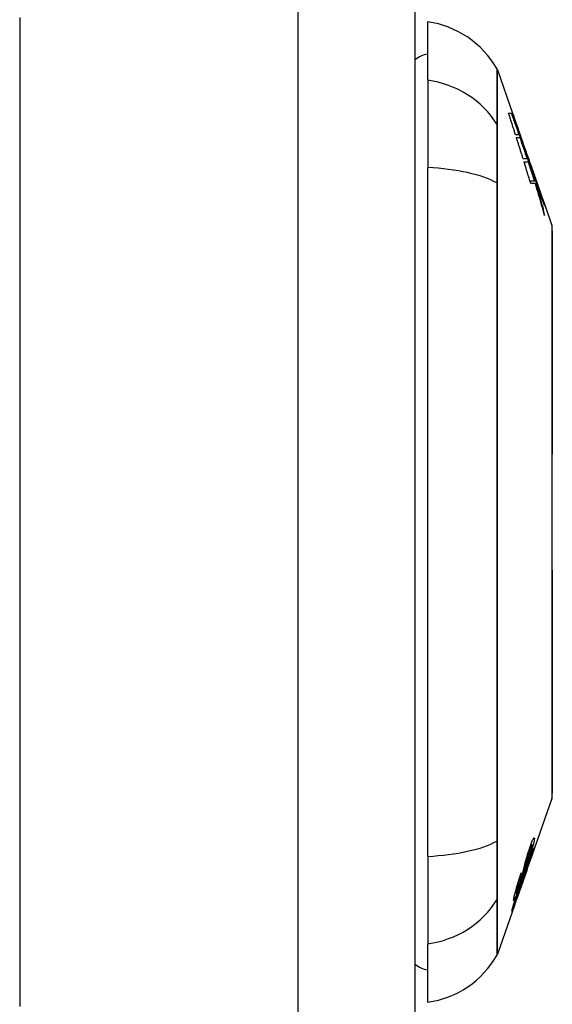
# Model space of a CAD drawing. Header units: inches. Extents: x 2.8 to 89.6, y 4.6 to 48.7.
# Tile 67 of 107: x 22.59 to 23.252, y 29.907 to 31.133. Entities that reach past the tile are written whole.
import ezdxf

# ---------------------------------------------------------------- set-up
doc = ezdxf.new("R2010")
doc.units = ezdxf.units.IN
doc.header["$MEASUREMENT"] = 0
doc.layers.add('Visible Edges(ANSI)', color=7, linetype='Continuous', lineweight=25)
doc.layers.add('Visible Tangent Edges(ANSI)', color=7, linetype='Continuous', lineweight=25)

msp = doc.modelspace()

# ---------------------------------------------------------------- linework, layer by layer
at = {"layer": 'Visible Edges(ANSI)'}
for p, q in [((23.0815, 11.1129), (23.0815, 34.6239)), ((23.0973, 31.0574), (23.0973, 31.1301)), ((23.1842, 31.0702), (23.203, 31.0164)), ((23.0973, 31.0574), (23.0973, 30.9486)), ((23.198, 31.0164), (23.2024, 31.0164)), ((23.2018, 31.0159), (23.1982, 31.0159)), ((23.2028, 31.0164), (23.203, 31.0164)), ((23.2029, 31.0164), (23.2033, 31.0153)), ((23.2034, 31.0153), (23.2032, 31.0153)), ((23.2266, 30.949), (23.2034, 31.0153)), ((23.2108, 30.9896), (23.2066, 30.9896)), ((23.2102, 30.9946), (23.2095, 30.9946)), ((23.2077, 30.9861), (23.212, 30.9861)), ((23.2174, 30.9745), (23.2169, 30.9745)), ((23.221, 30.9594), (23.2161, 30.9594)), ((23.2173, 30.9556), (23.2223, 30.9556)), ((23.2227, 30.9561), (23.2256, 30.9478)), ((23.2248, 30.9525), (23.2241, 30.9525)), ((23.226, 30.9503), (23.2256, 30.9503)), ((23.0973, 30.0912), (23.0973, 30.9486)), ((23.2256, 30.9478), (23.2253, 30.9478)), ((23.2266, 30.949), (23.2411, 30.9077)), ((23.2271, 30.9474), (23.227, 30.9474)), ((23.2295, 30.9404), (23.2292, 30.9404)), ((23.2304, 30.9317), (23.2246, 30.9317)), ((23.2312, 30.9289), (23.2255, 30.9289)), ((23.2324, 30.9276), (23.2316, 30.9276)), ((23.2334, 30.9284), (23.2332, 30.9284)), ((23.2334, 30.9284), (23.2338, 30.9284)), ((23.236, 30.9209), (23.2357, 30.9209)), ((23.2364, 30.9209), (23.236, 30.9209)), ((23.2399, 30.9109), (23.2425, 30.9034)), ((23.2405, 30.9089), (23.2399, 30.9089)), ((23.2425, 30.9034), (23.242, 30.9034)), ((23.2434, 30.9011), (23.2433, 30.9011)), ((23.2434, 30.9011), (23.2519, 30.8767)), ((23.2519, 30.1631), (23.2245, 30.0849)), ((23.227, 30.1057), (23.2257, 30.1057)), ((23.2258, 30.0921), (23.225, 30.0921)), ((23.0973, 30.0912), (23.0973, 29.9824)), ((23.2211, 30.0751), (23.2245, 30.0849)), ((23.221, 30.0747), (23.2087, 30.0396)), ((23.2137, 30.069), (23.2131, 30.069)), ((23.2073, 30.045), (23.2059, 30.045)), ((23.2115, 30.0523), (23.2111, 30.0523)), ((23.2058, 30.0314), (23.1842, 29.9695)), ((23.2052, 30.0318), (23.2044, 30.0318)), ((23.2058, 30.0314), (23.2085, 30.0392)), ((23.2085, 30.0392), (23.2087, 30.0396)), ((23.0973, 29.9097), (23.0973, 29.9824))]:
    msp.add_line(p, q, dxfattribs=at)
at = {"layer": 'Visible Edges(ANSI)', "flags": 128}
for points in [[(23.2066, 30.9896), (23.2062, 30.9908), (23.2059, 30.9919), (23.2055, 30.993), (23.2052, 30.9941), (23.2048, 30.9952), (23.2044, 30.9963), (23.2041, 30.9974), (23.2037, 30.9986), (23.2034, 30.9997), (23.203, 31.0008), (23.2027, 31.0019), (23.2023, 31.003), (23.2019, 31.0041), (23.2016, 31.0053), (23.2012, 31.0064), (23.2009, 31.0075), (23.2005, 31.0086), (23.2001, 31.0097), (23.1998, 31.0108), (23.1994, 31.0119), (23.1991, 31.0131), (23.1987, 31.0142), (23.1983, 31.0153), (23.198, 31.0164)], [(23.2181, 30.9711), (23.2175, 30.9729), (23.2168, 30.9746), (23.2162, 30.9764), (23.2155, 30.9781), (23.2149, 30.9799), (23.2142, 30.9817), (23.2136, 30.9835), (23.2129, 30.9853), (23.2123, 30.9871), (23.2116, 30.989), (23.2109, 30.9908), (23.2103, 30.9927), (23.2096, 30.9945), (23.2089, 30.9964), (23.2082, 30.9983), (23.2075, 31.0002), (23.2068, 31.0021), (23.2061, 31.004), (23.2054, 31.006), (23.2047, 31.0079), (23.204, 31.0099), (23.2033, 31.0119), (23.2025, 31.0139), (23.2018, 31.0159)], [(23.2018, 31.0159), (23.2022, 31.0148), (23.2025, 31.0137), (23.2029, 31.0126), (23.2033, 31.0115), (23.2037, 31.0104), (23.204, 31.0093), (23.2044, 31.0082), (23.2048, 31.0071), (23.2052, 31.0061), (23.2055, 31.005), (23.2059, 31.0039), (23.2063, 31.0028), (23.2067, 31.0017), (23.207, 31.0006), (23.2074, 30.9995), (23.2078, 30.9984), (23.2082, 30.9973), (23.2085, 30.9962), (23.2089, 30.9951), (23.2093, 30.994), (23.2096, 30.9929), (23.21, 30.9918), (23.2104, 30.9907), (23.2108, 30.9896)], [(23.2024, 31.0164), (23.2027, 31.0155), (23.203, 31.0147), (23.2033, 31.0138), (23.2037, 31.0129), (23.204, 31.012), (23.2043, 31.0111), (23.2046, 31.0103), (23.2049, 31.0094), (23.2053, 31.0084), (23.2056, 31.0075), (23.2059, 31.0066), (23.2063, 31.0057), (23.2066, 31.0048), (23.2069, 31.0039), (23.2073, 31.003), (23.2076, 31.002), (23.2079, 31.0011), (23.2082, 31.0002), (23.2086, 30.9993), (23.2089, 30.9983), (23.2093, 30.9974), (23.2096, 30.9965), (23.2099, 30.9956), (23.2102, 30.9946)], [(23.2102, 30.9946), (23.2099, 30.9955), (23.2096, 30.9964), (23.2093, 30.9974), (23.209, 30.9983), (23.2087, 30.9992), (23.2084, 31.0001), (23.2081, 31.001), (23.2078, 31.0019), (23.2075, 31.0028), (23.2072, 31.0037), (23.2069, 31.0046), (23.2066, 31.0055), (23.2062, 31.0064), (23.2059, 31.0073), (23.2056, 31.0082), (23.2053, 31.0092), (23.205, 31.0101), (23.2047, 31.011), (23.2044, 31.0119), (23.2041, 31.0128), (23.2038, 31.0137), (23.2035, 31.0146), (23.2031, 31.0155), (23.2028, 31.0164)], [(23.2034, 31.0153), (23.204, 31.0137), (23.2046, 31.012), (23.2051, 31.0103), (23.2057, 31.0086), (23.2063, 31.0069), (23.2069, 31.0053), (23.2075, 31.0036), (23.2081, 31.0019), (23.2087, 31.0002), (23.2093, 30.9984), (23.2099, 30.9967), (23.2104, 30.995), (23.211, 30.9933), (23.2116, 30.9916), (23.2122, 30.9899), (23.2128, 30.9882), (23.2134, 30.9865), (23.214, 30.9848), (23.2146, 30.983), (23.2151, 30.9813), (23.2157, 30.9796), (23.2163, 30.9779), (23.2169, 30.9762), (23.2174, 30.9745)], [(23.2161, 30.9594), (23.2158, 30.9605), (23.2154, 30.9616), (23.2151, 30.9627), (23.2147, 30.9639), (23.2144, 30.965), (23.214, 30.9661), (23.2137, 30.9672), (23.2133, 30.9683), (23.213, 30.9694), (23.2126, 30.9705), (23.2123, 30.9717), (23.2119, 30.9728), (23.2116, 30.9739), (23.2112, 30.975), (23.2109, 30.9761), (23.2105, 30.9772), (23.2102, 30.9784), (23.2098, 30.9795), (23.2095, 30.9806), (23.2091, 30.9817), (23.2087, 30.9828), (23.2084, 30.9839), (23.208, 30.985), (23.2077, 30.9861)], [(23.212, 30.9861), (23.2123, 30.985), (23.2127, 30.9839), (23.2131, 30.9828), (23.2135, 30.9817), (23.2138, 30.9806), (23.2142, 30.9795), (23.2146, 30.9784), (23.215, 30.9772), (23.2154, 30.9761), (23.2157, 30.975), (23.2161, 30.9739), (23.2165, 30.9728), (23.2169, 30.9717), (23.2172, 30.9705), (23.2176, 30.9694), (23.218, 30.9683), (23.2184, 30.9672), (23.2188, 30.9661), (23.2191, 30.965), (23.2195, 30.9639), (23.2199, 30.9627), (23.2203, 30.9616), (23.2206, 30.9605), (23.221, 30.9594)], [(23.2174, 30.9745), (23.2178, 30.9735), (23.2182, 30.9725), (23.2185, 30.9715), (23.2189, 30.9704), (23.2193, 30.9694), (23.2197, 30.9684), (23.22, 30.9673), (23.2204, 30.9663), (23.2208, 30.9653), (23.2211, 30.9642), (23.2215, 30.9632), (23.2219, 30.9621), (23.2222, 30.9611), (23.2226, 30.9601), (23.223, 30.959), (23.2234, 30.958), (23.2237, 30.9569), (23.2241, 30.9559), (23.2245, 30.9548), (23.2249, 30.9538), (23.2252, 30.9528), (23.2256, 30.9517), (23.226, 30.9507), (23.2263, 30.9496)], [(23.2256, 30.9478), (23.2253, 30.9487), (23.225, 30.9497), (23.2247, 30.9507), (23.2243, 30.9517), (23.224, 30.9526), (23.2237, 30.9536), (23.2234, 30.9546), (23.2231, 30.9556), (23.2228, 30.9565), (23.2225, 30.9575), (23.2222, 30.9585), (23.2219, 30.9595), (23.2216, 30.9604), (23.2212, 30.9614), (23.2209, 30.9624), (23.2206, 30.9634), (23.2203, 30.9643), (23.22, 30.9653), (23.2197, 30.9663), (23.2194, 30.9673), (23.219, 30.9682), (23.2187, 30.9692), (23.2184, 30.9702), (23.2181, 30.9711)], [(23.2255, 30.9289), (23.2251, 30.93), (23.2248, 30.9311), (23.2245, 30.9322), (23.2241, 30.9334), (23.2238, 30.9345), (23.2234, 30.9356), (23.2231, 30.9367), (23.2228, 30.9378), (23.2224, 30.9389), (23.2221, 30.94), (23.2217, 30.9412), (23.2214, 30.9423), (23.221, 30.9434), (23.2207, 30.9445), (23.2204, 30.9456), (23.22, 30.9467), (23.2197, 30.9479), (23.2193, 30.949), (23.219, 30.9501), (23.2186, 30.9512), (23.2183, 30.9523), (23.218, 30.9534), (23.2176, 30.9545), (23.2173, 30.9556)], [(23.2223, 30.9556), (23.2226, 30.9546), (23.223, 30.9536), (23.2233, 30.9527), (23.2236, 30.9517), (23.224, 30.9507), (23.2243, 30.9497), (23.2246, 30.9487), (23.225, 30.9477), (23.2253, 30.9467), (23.2257, 30.9457), (23.226, 30.9447), (23.2263, 30.9437), (23.2267, 30.9427), (23.227, 30.9417), (23.2273, 30.9407), (23.2277, 30.9397), (23.228, 30.9387), (23.2283, 30.9377), (23.2287, 30.9367), (23.229, 30.9356), (23.2294, 30.9346), (23.2297, 30.9336), (23.23, 30.9327), (23.2304, 30.9317)], [(23.2304, 30.9317), (23.23, 30.9327), (23.2297, 30.9337), (23.2294, 30.9347), (23.2291, 30.9357), (23.2288, 30.9368), (23.2285, 30.9378), (23.2281, 30.9388), (23.2278, 30.9398), (23.2275, 30.9409), (23.2272, 30.9419), (23.2269, 30.9429), (23.2265, 30.9439), (23.2262, 30.9449), (23.2259, 30.946), (23.2256, 30.947), (23.2252, 30.948), (23.2249, 30.949), (23.2246, 30.95), (23.2243, 30.9511), (23.224, 30.9521), (23.2236, 30.9531), (23.2233, 30.9541), (23.223, 30.9551), (23.2227, 30.9561)], [(23.2283, 30.9429), (23.2282, 30.9433), (23.228, 30.9437), (23.2279, 30.9441), (23.2277, 30.9445), (23.2276, 30.9449), (23.2274, 30.9453), (23.2273, 30.9457), (23.2271, 30.9461), (23.227, 30.9465), (23.2268, 30.9469), (23.2267, 30.9473), (23.2266, 30.9477), (23.2264, 30.9481), (23.2263, 30.9485), (23.2261, 30.9489), (23.226, 30.9493), (23.2258, 30.9497), (23.2257, 30.9501), (23.2255, 30.9505), (23.2254, 30.9509), (23.2253, 30.9513), (23.2251, 30.9517), (23.225, 30.9521), (23.2248, 30.9525)], [(23.2248, 30.9525), (23.2253, 30.951), (23.2258, 30.9495), (23.2263, 30.948), (23.2268, 30.9465), (23.2273, 30.9449), (23.2278, 30.9434), (23.2283, 30.9419), (23.2288, 30.9404), (23.2293, 30.9388), (23.2298, 30.9373), (23.2303, 30.9358), (23.2308, 30.9342), (23.2312, 30.9327), (23.2317, 30.9312), (23.2322, 30.9296), (23.2327, 30.9281), (23.2332, 30.9266), (23.2337, 30.925), (23.2341, 30.9235), (23.2346, 30.922), (23.2351, 30.9204), (23.2356, 30.9189), (23.236, 30.9173), (23.2365, 30.9158)], [(23.2263, 30.9496), (23.2262, 30.9499), (23.2262, 30.9501), (23.2261, 30.9502), (23.2261, 30.9503), (23.226, 30.9503), (23.226, 30.9503), (23.226, 30.9503), (23.226, 30.9502), (23.2261, 30.9501), (23.2261, 30.9499), (23.2262, 30.9496), (23.2263, 30.9494), (23.2264, 30.949), (23.2265, 30.9487), (23.2266, 30.9483), (23.2267, 30.9478), (23.2269, 30.9473), (23.2271, 30.9468), (23.2272, 30.9463), (23.2274, 30.9456), (23.2276, 30.945), (23.2278, 30.9443), (23.2281, 30.9436), (23.2283, 30.9429)], [(23.2291, 30.9407), (23.2289, 30.9414), (23.2287, 30.942), (23.2285, 30.9426), (23.2283, 30.9432), (23.2281, 30.9437), (23.228, 30.9442), (23.2278, 30.9447), (23.2277, 30.9451), (23.2276, 30.9456), (23.2274, 30.9459), (23.2273, 30.9463), (23.2272, 30.9466), (23.2272, 30.9469), (23.2271, 30.9471), (23.227, 30.9473), (23.227, 30.9475), (23.227, 30.9476), (23.2269, 30.9477), (23.2269, 30.9477), (23.2269, 30.9477), (23.227, 30.9477), (23.227, 30.9476), (23.227, 30.9475), (23.2271, 30.9474)], [(23.2271, 30.9474), (23.2271, 30.9473), (23.2272, 30.9472), (23.2272, 30.9471), (23.2273, 30.947), (23.2273, 30.9468), (23.2274, 30.9466), (23.2275, 30.9464), (23.2276, 30.9462), (23.2276, 30.9459), (23.2277, 30.9456), (23.2279, 30.9453), (23.228, 30.945), (23.2281, 30.9447), (23.2282, 30.9443), (23.2284, 30.944), (23.2285, 30.9436), (23.2286, 30.9431), (23.2288, 30.9427), (23.2289, 30.9423), (23.2291, 30.9418), (23.2293, 30.9414), (23.2294, 30.9409), (23.2296, 30.9404), (23.2298, 30.9399)], [(23.2364, 30.9189), (23.236, 30.9199), (23.2357, 30.9209), (23.2353, 30.9219), (23.235, 30.9229), (23.2347, 30.9239), (23.2343, 30.9249), (23.234, 30.9259), (23.2337, 30.9268), (23.2334, 30.9278), (23.233, 30.9288), (23.2327, 30.9297), (23.2324, 30.9306), (23.2321, 30.9316), (23.2318, 30.9325), (23.2315, 30.9334), (23.2312, 30.9343), (23.2309, 30.9351), (23.2306, 30.936), (23.2304, 30.9368), (23.2301, 30.9376), (23.2298, 30.9384), (23.2296, 30.9392), (23.2293, 30.94), (23.2291, 30.9407)], [(23.2302, 30.9384), (23.2302, 30.9386), (23.2301, 30.9388), (23.23, 30.9391), (23.2299, 30.9392), (23.2299, 30.9394), (23.2298, 30.9396), (23.2297, 30.9397), (23.2297, 30.9399), (23.2296, 30.94), (23.2296, 30.9401), (23.2296, 30.9402), (23.2295, 30.9403), (23.2295, 30.9403), (23.2295, 30.9404), (23.2295, 30.9404), (23.2295, 30.9404), (23.2295, 30.9404), (23.2295, 30.9404), (23.2295, 30.9403), (23.2295, 30.9403), (23.2295, 30.9402), (23.2295, 30.9401), (23.2296, 30.94), (23.2296, 30.9399)], [(23.2296, 30.9399), (23.2297, 30.9397), (23.2298, 30.9394), (23.2299, 30.9391), (23.23, 30.9388), (23.2301, 30.9384), (23.2302, 30.9381), (23.2303, 30.9377), (23.2304, 30.9373), (23.2306, 30.9368), (23.2307, 30.9364), (23.2309, 30.9359), (23.2311, 30.9354), (23.2312, 30.9349), (23.2314, 30.9343), (23.2316, 30.9338), (23.2318, 30.9332), (23.232, 30.9326), (23.2322, 30.9321), (23.2324, 30.9315), (23.2326, 30.9309), (23.2328, 30.9303), (23.233, 30.9296), (23.2332, 30.929), (23.2334, 30.9284)], [(23.2298, 30.9399), (23.2301, 30.9391), (23.2303, 30.9384), (23.2306, 30.9376), (23.2309, 30.9368), (23.2311, 30.936), (23.2314, 30.9352), (23.2317, 30.9344), (23.232, 30.9336), (23.2323, 30.9328), (23.2325, 30.932), (23.2328, 30.9312), (23.2331, 30.9304), (23.2334, 30.9296), (23.2337, 30.9288), (23.234, 30.928), (23.2343, 30.9271), (23.2345, 30.9263), (23.2348, 30.9255), (23.2351, 30.9248), (23.2354, 30.924), (23.2356, 30.9232), (23.2359, 30.9224), (23.2362, 30.9216), (23.2364, 30.9209)], [(23.2338, 30.9284), (23.2336, 30.9288), (23.2335, 30.9292), (23.2333, 30.9297), (23.2332, 30.9301), (23.233, 30.9305), (23.2328, 30.931), (23.2327, 30.9315), (23.2325, 30.9319), (23.2324, 30.9324), (23.2322, 30.9328), (23.2321, 30.9333), (23.2319, 30.9337), (23.2317, 30.9342), (23.2316, 30.9346), (23.2314, 30.935), (23.2313, 30.9355), (23.2311, 30.9359), (23.231, 30.9363), (23.2309, 30.9367), (23.2307, 30.9371), (23.2306, 30.9374), (23.2305, 30.9378), (23.2303, 30.9381), (23.2302, 30.9384)], [(23.2428, 30.8891), (23.2424, 30.8908), (23.2419, 30.8925), (23.2414, 30.8941), (23.241, 30.8958), (23.2405, 30.8975), (23.24, 30.8991), (23.2395, 30.9008), (23.2391, 30.9024), (23.2386, 30.9041), (23.2381, 30.9058), (23.2376, 30.9074), (23.2371, 30.9091), (23.2367, 30.9107), (23.2362, 30.9124), (23.2357, 30.9141), (23.2352, 30.9157), (23.2347, 30.9174), (23.2342, 30.919), (23.2337, 30.9207), (23.2332, 30.9223), (23.2327, 30.924), (23.2322, 30.9256), (23.2317, 30.9273), (23.2312, 30.9289)], [(23.2365, 30.9158), (23.2363, 30.9163), (23.2362, 30.9168), (23.236, 30.9173), (23.2358, 30.9178), (23.2356, 30.9183), (23.2355, 30.9188), (23.2353, 30.9193), (23.2351, 30.9198), (23.235, 30.9203), (23.2348, 30.9207), (23.2346, 30.9212), (23.2344, 30.9217), (23.2343, 30.9222), (23.2341, 30.9227), (23.2339, 30.9232), (23.2338, 30.9237), (23.2336, 30.9242), (23.2334, 30.9247), (23.2333, 30.9252), (23.2331, 30.9257), (23.2329, 30.9262), (23.2327, 30.9267), (23.2326, 30.9272), (23.2324, 30.9276)], [(23.2324, 30.9276), (23.2329, 30.9261), (23.2333, 30.9245), (23.2338, 30.9229), (23.2343, 30.9213), (23.2347, 30.9197), (23.2352, 30.9181), (23.2356, 30.9165), (23.2361, 30.9149), (23.2365, 30.9133), (23.237, 30.9117), (23.2374, 30.9101), (23.2379, 30.9085), (23.2383, 30.9069), (23.2387, 30.9053), (23.2391, 30.9036), (23.2396, 30.902), (23.24, 30.9004), (23.2404, 30.8988), (23.2408, 30.8972), (23.2412, 30.8956), (23.2416, 30.894), (23.242, 30.8924), (23.2424, 30.8908), (23.2428, 30.8891)], [(23.236, 30.9209), (23.2362, 30.9204), (23.2363, 30.92), (23.2365, 30.9195), (23.2366, 30.9191), (23.2368, 30.9186), (23.237, 30.9181), (23.2371, 30.9177), (23.2373, 30.9172), (23.2375, 30.9167), (23.2376, 30.9163), (23.2378, 30.9158), (23.2379, 30.9154), (23.2381, 30.915), (23.2382, 30.9146), (23.2384, 30.9142), (23.2385, 30.9138), (23.2386, 30.9134), (23.2388, 30.9131), (23.2389, 30.9127), (23.239, 30.9124), (23.2391, 30.9121), (23.2392, 30.9119), (23.2393, 30.9116), (23.2394, 30.9114)], [(23.2428, 30.9016), (23.2427, 30.9018), (23.2425, 30.9021), (23.2424, 30.9024), (23.2423, 30.9028), (23.2421, 30.9032), (23.2419, 30.9037), (23.2417, 30.9042), (23.2414, 30.9048), (23.2412, 30.9055), (23.2409, 30.9062), (23.2406, 30.9069), (23.2404, 30.9077), (23.2401, 30.9085), (23.2397, 30.9093), (23.2394, 30.9102), (23.2391, 30.9111), (23.2388, 30.912), (23.2384, 30.913), (23.2381, 30.914), (23.2378, 30.9149), (23.2374, 30.9159), (23.2371, 30.9169), (23.2367, 30.9179), (23.2364, 30.9189)], [(23.2394, 30.9114), (23.2396, 30.911), (23.2397, 30.9107), (23.2398, 30.9104), (23.2399, 30.9101), (23.24, 30.9099), (23.2401, 30.9096), (23.2402, 30.9094), (23.2403, 30.9093), (23.2403, 30.9092), (23.2404, 30.9091), (23.2404, 30.909), (23.2405, 30.9089), (23.2405, 30.9089), (23.2405, 30.909), (23.2405, 30.909), (23.2405, 30.9091), (23.2404, 30.9092), (23.2404, 30.9094), (23.2403, 30.9096), (23.2403, 30.9098), (23.2402, 30.91), (23.2401, 30.9103), (23.24, 30.9106), (23.2399, 30.9109)], [(23.2433, 30.9011), (23.2432, 30.9014), (23.2432, 30.9017), (23.2431, 30.902), (23.243, 30.9022), (23.2429, 30.9025), (23.2428, 30.9028), (23.2427, 30.903), (23.2426, 30.9033), (23.2425, 30.9036), (23.2424, 30.9039), (23.2423, 30.9041), (23.2422, 30.9044), (23.2421, 30.9047), (23.242, 30.9049), (23.2419, 30.9052), (23.2418, 30.9055), (23.2417, 30.9058), (23.2416, 30.906), (23.2415, 30.9063), (23.2415, 30.9066), (23.2414, 30.9068), (23.2413, 30.9071), (23.2412, 30.9074), (23.2411, 30.9077)], [(23.2425, 30.9034), (23.2426, 30.9031), (23.2427, 30.9029), (23.2428, 30.9026), (23.2428, 30.9024), (23.2429, 30.9022), (23.243, 30.902), (23.243, 30.9018), (23.243, 30.9017), (23.2431, 30.9015), (23.2431, 30.9014), (23.2431, 30.9013), (23.2431, 30.9012), (23.2431, 30.9012), (23.2431, 30.9011), (23.2431, 30.9011), (23.2431, 30.9011), (23.2431, 30.9011), (23.2431, 30.9011), (23.243, 30.9012), (23.243, 30.9012), (23.2429, 30.9013), (23.2429, 30.9014), (23.2428, 30.9015), (23.2428, 30.9016)], [(23.2522, 30.1647), (23.2522, 30.1651), (23.2522, 30.1664), (23.2522, 30.1685), (23.2522, 30.1715), (23.2522, 30.1753), (23.2522, 30.18), (23.2522, 30.1854), (23.2523, 30.1917), (23.2523, 30.1988), (23.2523, 30.2067), (23.2523, 30.2152), (23.2523, 30.2245), (23.2523, 30.2345), (23.2524, 30.2452), (23.2524, 30.2566), (23.2524, 30.2685), (23.2524, 30.2811), (23.2524, 30.2943), (23.2523, 30.308), (23.2523, 30.3222), (23.2523, 30.3368), (23.2523, 30.352), (23.2523, 30.3676), (23.2523, 30.3836), (23.2522, 30.3999), (23.2522, 30.4166), (23.2522, 30.4334), (23.2522, 30.4504), (23.2522, 30.4675), (23.2522, 30.4848), (23.2522, 30.5022), (23.2522, 30.5197), (23.2522, 30.5373), (23.2522, 30.5547), (23.2522, 30.5721), (23.2522, 30.5892), (23.2522, 30.6062), (23.2522, 30.623), (23.2522, 30.6396), (23.2523, 30.6559), (23.2523, 30.6719), (23.2523, 30.6876), (23.2523, 30.7028), (23.2523, 30.7175), (23.2523, 30.7317), (23.2524, 30.7454), (23.2524, 30.7586), (23.2524, 30.7712), (23.2524, 30.7832), (23.2524, 30.7945), (23.2523, 30.8052), (23.2523, 30.8152), (23.2523, 30.8245), (23.2523, 30.8331), (23.2523, 30.841), (23.2523, 30.848), (23.2522, 30.8543), (23.2522, 30.8598), (23.2522, 30.8645), (23.2522, 30.8683), (23.2522, 30.8712), (23.2522, 30.8734), (23.2522, 30.8747), (23.2522, 30.8751)], [(23.23, 30.1129), (23.23, 30.1124), (23.2299, 30.1119), (23.2298, 30.1113), (23.2297, 30.1106), (23.2296, 30.1099), (23.2294, 30.1091), (23.2292, 30.1083), (23.229, 30.1074), (23.2288, 30.1064), (23.2285, 30.1052), (23.2281, 30.1039), (23.2277, 30.1024), (23.2272, 30.1007), (23.2267, 30.0989), (23.2261, 30.0972), (23.2256, 30.0955), (23.2251, 30.0939), (23.2246, 30.0924), (23.2241, 30.0909), (23.2236, 30.0894), (23.2231, 30.0879), (23.2226, 30.0865), (23.2221, 30.085), (23.2216, 30.0836)], [(23.2218, 30.0855), (23.2222, 30.0868), (23.2226, 30.0881), (23.2231, 30.0894), (23.2235, 30.0907), (23.2239, 30.092), (23.2243, 30.0933), (23.2247, 30.0946), (23.2251, 30.0958), (23.2254, 30.0969), (23.2257, 30.0979), (23.2259, 30.0987), (23.2261, 30.0994), (23.2263, 30.1), (23.2264, 30.1006), (23.2266, 30.1011), (23.2267, 30.1016), (23.2268, 30.102), (23.2268, 30.1024), (23.2269, 30.1028), (23.227, 30.1032), (23.227, 30.1035), (23.2271, 30.1038), (23.2271, 30.1041), (23.2271, 30.1044)], [(23.2238, 30.1003), (23.2247, 30.1031), (23.2257, 30.1057), (23.2265, 30.1079), (23.2271, 30.1094), (23.2275, 30.1104), (23.2279, 30.1113), (23.2282, 30.112), (23.2285, 30.1127), (23.2288, 30.1132), (23.229, 30.1136), (23.2292, 30.114), (23.2294, 30.1142), (23.2296, 30.1143), (23.2297, 30.1144), (23.2298, 30.1144), (23.2299, 30.1144), (23.2299, 30.1144), (23.23, 30.1143), (23.23, 30.1141), (23.23, 30.1139), (23.2301, 30.1137), (23.2301, 30.1135), (23.2301, 30.1132), (23.23, 30.1129)], [(23.2271, 30.1044), (23.2272, 30.1046), (23.2272, 30.1048), (23.2272, 30.1049), (23.2272, 30.1051), (23.2272, 30.1052), (23.2272, 30.1054), (23.2272, 30.1055), (23.2271, 30.1056), (23.2271, 30.1057), (23.2271, 30.1057), (23.227, 30.1057), (23.227, 30.1057), (23.2269, 30.1057), (23.2269, 30.1057), (23.2268, 30.1056), (23.2266, 30.1054), (23.2265, 30.1051), (23.2262, 30.1046), (23.2259, 30.1039), (23.2256, 30.103), (23.2252, 30.1021), (23.2248, 30.1009), (23.2243, 30.0997), (23.2238, 30.0983)], [(23.2183, 30.0817), (23.2185, 30.0825), (23.2187, 30.0834), (23.219, 30.0843), (23.2192, 30.0852), (23.2195, 30.0862), (23.2198, 30.0872), (23.2201, 30.0883), (23.2203, 30.0893), (23.2206, 30.0902), (23.2209, 30.0911), (23.2211, 30.0919), (23.2213, 30.0926), (23.2215, 30.0933), (23.2217, 30.094), (23.2219, 30.0946), (23.2221, 30.0952), (23.2223, 30.0959), (23.2225, 30.0965), (23.2227, 30.0972), (23.223, 30.0978), (23.2232, 30.0984), (23.2234, 30.099), (23.2236, 30.0997), (23.2238, 30.1003)], [(23.2289, 30.1005), (23.2289, 30.1002), (23.2288, 30.0999), (23.2288, 30.0996), (23.2287, 30.0992), (23.2286, 30.0988), (23.2284, 30.0983), (23.2283, 30.0977), (23.2281, 30.0971), (23.2279, 30.0964), (23.2277, 30.0956), (23.2274, 30.0946), (23.227, 30.0934), (23.2265, 30.092), (23.226, 30.0903), (23.2254, 30.0886), (23.2248, 30.0869), (23.2243, 30.0852), (23.2237, 30.0836), (23.2232, 30.0821), (23.2227, 30.0806), (23.2222, 30.079), (23.2216, 30.0775), (23.2211, 30.0759), (23.2205, 30.0743)], [(23.2238, 30.0983), (23.2237, 30.098), (23.2236, 30.0977), (23.2235, 30.0974), (23.2234, 30.0971), (23.2233, 30.0968), (23.2232, 30.0965), (23.2231, 30.0962), (23.223, 30.0959), (23.2229, 30.0955), (23.2228, 30.0952), (23.2227, 30.0949), (23.2226, 30.0946), (23.2225, 30.0943), (23.2224, 30.094), (23.2224, 30.0937), (23.2223, 30.0934), (23.2222, 30.0931), (23.2221, 30.0928), (23.222, 30.0925), (23.2219, 30.0922), (23.2218, 30.0919), (23.2218, 30.0916), (23.2217, 30.0914), (23.2216, 30.0911)], [(23.222, 30.0837), (23.2239, 30.089), (23.2256, 30.0936), (23.2266, 30.0962), (23.227, 30.0973), (23.2273, 30.0981), (23.2276, 30.0987), (23.2278, 30.0992), (23.228, 30.0996), (23.2282, 30.0999), (23.2283, 30.1001), (23.2284, 30.1003), (23.2285, 30.1004), (23.2286, 30.1006), (23.2286, 30.1007), (23.2287, 30.1008), (23.2288, 30.1008), (23.2288, 30.1009), (23.2288, 30.1009), (23.2289, 30.1009), (23.2289, 30.1008), (23.2289, 30.1008), (23.2289, 30.1007), (23.2289, 30.1006), (23.2289, 30.1005)], [(23.2259, 30.0918), (23.2259, 30.0918), (23.2259, 30.0919), (23.2259, 30.092), (23.2259, 30.092), (23.2259, 30.0921), (23.2259, 30.0921), (23.2259, 30.0921), (23.2258, 30.0921), (23.2258, 30.0921), (23.2258, 30.0921), (23.2257, 30.0921), (23.2257, 30.092), (23.2256, 30.0919), (23.2256, 30.0918), (23.2255, 30.0917), (23.2254, 30.0915), (23.2253, 30.0913), (23.2252, 30.0911), (23.225, 30.0906), (23.2246, 30.0897), (23.2241, 30.0884), (23.2235, 30.0868), (23.2229, 30.085), (23.2222, 30.083)], [(23.2146, 30.0659), (23.2147, 30.0664), (23.2149, 30.0669), (23.215, 30.0674), (23.2151, 30.0679), (23.2153, 30.0685), (23.2154, 30.0691), (23.2155, 30.0697), (23.2157, 30.0704), (23.2158, 30.0711), (23.216, 30.0717), (23.2162, 30.0724), (23.2163, 30.0731), (23.2165, 30.0738), (23.2166, 30.0745), (23.2168, 30.0752), (23.217, 30.0759), (23.2171, 30.0766), (23.2173, 30.0773), (23.2174, 30.078), (23.2176, 30.0788), (23.2178, 30.0795), (23.2179, 30.0802), (23.2181, 30.081), (23.2183, 30.0817)], [(23.2164, 30.066), (23.2166, 30.0668), (23.2168, 30.0675), (23.217, 30.0683), (23.2173, 30.0691), (23.2176, 30.07), (23.2178, 30.0709), (23.2181, 30.0719), (23.2184, 30.0728), (23.2187, 30.0737), (23.219, 30.0745), (23.2192, 30.0753), (23.2195, 30.076), (23.2197, 30.0767), (23.2199, 30.0773), (23.2201, 30.0779), (23.2203, 30.0786), (23.2205, 30.0792), (23.2207, 30.0798), (23.2209, 30.0805), (23.2211, 30.0811), (23.2214, 30.0817), (23.2216, 30.0824), (23.2218, 30.083), (23.222, 30.0837)], [(23.2216, 30.0911), (23.2214, 30.0903), (23.2212, 30.0896), (23.221, 30.0888), (23.2208, 30.0879), (23.2206, 30.0871), (23.2204, 30.0863), (23.2203, 30.0855), (23.2201, 30.0848), (23.2199, 30.0841), (23.2198, 30.0834), (23.2197, 30.0828), (23.2195, 30.0821), (23.2194, 30.0815), (23.2192, 30.0809), (23.2191, 30.0802), (23.2189, 30.0795), (23.2188, 30.0788), (23.2186, 30.078), (23.2184, 30.0772), (23.2182, 30.0763), (23.218, 30.0754), (23.2177, 30.0744), (23.2175, 30.0735), (23.2172, 30.0726)], [(23.2222, 30.083), (23.2221, 30.0827), (23.222, 30.0824), (23.2219, 30.0821), (23.2218, 30.0818), (23.2217, 30.0815), (23.2216, 30.0811), (23.2215, 30.0808), (23.2214, 30.0805), (23.2212, 30.0802), (23.2211, 30.0799), (23.221, 30.0796), (23.2209, 30.0793), (23.2208, 30.079), (23.2207, 30.0787), (23.2207, 30.0784), (23.2206, 30.0781), (23.2205, 30.0778), (23.2204, 30.0775), (23.2203, 30.0773), (23.2202, 30.077), (23.2201, 30.0767), (23.22, 30.0765), (23.22, 30.0762), (23.2199, 30.076)], [(23.2205, 30.0749), (23.2211, 30.0766), (23.2217, 30.0782), (23.2222, 30.0798), (23.2228, 30.0814), (23.2233, 30.0829), (23.2238, 30.0844), (23.2242, 30.0856), (23.2245, 30.0866), (23.2247, 30.0873), (23.2249, 30.0879), (23.225, 30.0883), (23.2252, 30.0888), (23.2253, 30.0892), (23.2254, 30.0895), (23.2255, 30.0899), (23.2256, 30.0902), (23.2256, 30.0905), (23.2257, 30.0907), (23.2257, 30.0909), (23.2258, 30.0911), (23.2258, 30.0913), (23.2259, 30.0915), (23.2259, 30.0916), (23.2259, 30.0918)], [(23.2216, 30.0836), (23.2216, 30.0836), (23.2216, 30.0837), (23.2216, 30.0838), (23.2216, 30.0839), (23.2216, 30.084), (23.2216, 30.084), (23.2217, 30.0841), (23.2217, 30.0842), (23.2217, 30.0843), (23.2217, 30.0844), (23.2217, 30.0844), (23.2217, 30.0845), (23.2217, 30.0846), (23.2217, 30.0847), (23.2217, 30.0848), (23.2217, 30.0848), (23.2217, 30.0849), (23.2217, 30.085), (23.2217, 30.0851), (23.2217, 30.0852), (23.2217, 30.0852), (23.2217, 30.0853), (23.2218, 30.0854), (23.2218, 30.0855)], [(23.2043, 30.0376), (23.2045, 30.0384), (23.2046, 30.0393), (23.2049, 30.0404), (23.2051, 30.0417), (23.2054, 30.043), (23.2058, 30.0443), (23.2061, 30.0457), (23.2065, 30.0472), (23.2069, 30.0487), (23.2074, 30.0504), (23.2079, 30.0522), (23.2084, 30.0539), (23.2089, 30.0557), (23.2094, 30.0573), (23.2099, 30.0588), (23.2103, 30.0602), (23.2107, 30.0616), (23.2111, 30.0629), (23.2115, 30.0642), (23.212, 30.0655), (23.2124, 30.0669), (23.2128, 30.0682), (23.2132, 30.0695), (23.2137, 30.0708)], [(23.2137, 30.069), (23.2135, 30.0683), (23.2132, 30.0675), (23.213, 30.0668), (23.2128, 30.0661), (23.2125, 30.0653), (23.2123, 30.0646), (23.212, 30.0639), (23.2118, 30.0631), (23.2116, 30.0624), (23.2114, 30.0617), (23.2111, 30.0609), (23.2109, 30.0602), (23.2107, 30.0595), (23.2105, 30.0587), (23.2102, 30.0578), (23.2098, 30.0567), (23.2095, 30.0554), (23.2091, 30.054), (23.2087, 30.0526), (23.2083, 30.051), (23.208, 30.0495), (23.2076, 30.0482), (23.2074, 30.0471), (23.2073, 30.0462)], [(23.2172, 30.0726), (23.217, 30.0717), (23.2167, 30.0708), (23.2165, 30.0698), (23.2162, 30.0688), (23.2159, 30.0678), (23.2155, 30.0667), (23.2152, 30.0656), (23.2148, 30.0645), (23.2145, 30.0634), (23.2142, 30.0624), (23.2139, 30.0615), (23.2136, 30.0606), (23.2133, 30.0597), (23.2131, 30.059), (23.2128, 30.0582), (23.2126, 30.0575), (23.2123, 30.0567), (23.2121, 30.056), (23.2118, 30.0552), (23.2116, 30.0545), (23.2113, 30.0537), (23.211, 30.053), (23.2108, 30.0523), (23.2105, 30.0515)], [(23.2137, 30.0708), (23.2137, 30.0707), (23.2137, 30.0706), (23.2137, 30.0706), (23.2137, 30.0705), (23.2137, 30.0704), (23.2137, 30.0703), (23.2137, 30.0703), (23.2137, 30.0702), (23.2137, 30.0701), (23.2137, 30.07), (23.2137, 30.07), (23.2137, 30.0699), (23.2137, 30.0698), (23.2137, 30.0697), (23.2137, 30.0697), (23.2137, 30.0696), (23.2137, 30.0695), (23.2137, 30.0694), (23.2137, 30.0694), (23.2137, 30.0693), (23.2137, 30.0692), (23.2137, 30.0691), (23.2137, 30.0691), (23.2137, 30.069)], [(23.2199, 30.076), (23.2197, 30.0753), (23.2195, 30.0746), (23.2193, 30.074), (23.2191, 30.0733), (23.2189, 30.0726), (23.2187, 30.072), (23.2186, 30.0714), (23.2184, 30.0708), (23.2183, 30.0703), (23.2182, 30.0698), (23.218, 30.0693), (23.2179, 30.0689), (23.2178, 30.0684), (23.2177, 30.0679), (23.2175, 30.0674), (23.2174, 30.0669), (23.2173, 30.0664), (23.2171, 30.0658), (23.2169, 30.0651), (23.2167, 30.0644), (23.2165, 30.0637), (23.2163, 30.063), (23.2161, 30.0623), (23.2158, 30.0615)], [(23.2205, 30.0743), (23.2205, 30.0744), (23.2205, 30.0744), (23.2205, 30.0744), (23.2205, 30.0744), (23.2205, 30.0745), (23.2205, 30.0745), (23.2205, 30.0745), (23.2205, 30.0745), (23.2205, 30.0746), (23.2205, 30.0746), (23.2205, 30.0746), (23.2205, 30.0746), (23.2205, 30.0747), (23.2205, 30.0747), (23.2205, 30.0747), (23.2205, 30.0747), (23.2205, 30.0748), (23.2205, 30.0748), (23.2205, 30.0748), (23.2205, 30.0748), (23.2205, 30.0749), (23.2205, 30.0749), (23.2205, 30.0749), (23.2205, 30.0749)], [(23.221, 30.0747), (23.221, 30.0747), (23.221, 30.0747), (23.221, 30.0747), (23.221, 30.0748), (23.221, 30.0748), (23.221, 30.0748), (23.221, 30.0748), (23.221, 30.0748), (23.221, 30.0749), (23.221, 30.0749), (23.221, 30.0749), (23.221, 30.0749), (23.2211, 30.0749), (23.2211, 30.0749), (23.2211, 30.075), (23.2211, 30.075), (23.2211, 30.075), (23.2211, 30.075), (23.2211, 30.075), (23.2211, 30.075), (23.2211, 30.0751), (23.2211, 30.0751), (23.2211, 30.0751), (23.2211, 30.0751)], [(23.2158, 30.0615), (23.2156, 30.0608), (23.2154, 30.06), (23.2151, 30.0592), (23.2148, 30.0583), (23.2145, 30.0574), (23.2142, 30.0564), (23.2138, 30.0554), (23.2135, 30.0544), (23.2132, 30.0534), (23.2128, 30.0524), (23.2125, 30.0515), (23.2122, 30.0506), (23.212, 30.0498), (23.2117, 30.0491), (23.2114, 30.0484), (23.2112, 30.0476), (23.2109, 30.0469), (23.2107, 30.0461), (23.2104, 30.0454), (23.2102, 30.0446), (23.2099, 30.0439), (23.2096, 30.0432), (23.2094, 30.0424), (23.2091, 30.0417)], [(23.2107, 30.0533), (23.211, 30.054), (23.2112, 30.0548), (23.2115, 30.0555), (23.2117, 30.0562), (23.2119, 30.057), (23.2122, 30.0577), (23.2124, 30.0584), (23.2126, 30.0591), (23.2128, 30.0597), (23.213, 30.0603), (23.2132, 30.0608), (23.2133, 30.0613), (23.2134, 30.0617), (23.2136, 30.0622), (23.2137, 30.0626), (23.2138, 30.063), (23.2139, 30.0634), (23.214, 30.0638), (23.2141, 30.0642), (23.2143, 30.0645), (23.2143, 30.0649), (23.2144, 30.0653), (23.2145, 30.0656), (23.2146, 30.0659)], [(23.213, 30.0538), (23.2131, 30.0542), (23.2132, 30.0546), (23.2133, 30.055), (23.2135, 30.0554), (23.2136, 30.0558), (23.2137, 30.0563), (23.2139, 30.0568), (23.214, 30.0573), (23.2141, 30.0578), (23.2143, 30.0583), (23.2144, 30.0588), (23.2146, 30.0593), (23.2147, 30.0599), (23.2148, 30.0604), (23.215, 30.0609), (23.2151, 30.0615), (23.2153, 30.062), (23.2154, 30.0625), (23.2156, 30.0631), (23.2157, 30.0636), (23.2159, 30.0642), (23.216, 30.0648), (23.2162, 30.0654), (23.2164, 30.066)], [(23.2021, 30.0233), (23.2023, 30.024), (23.2025, 30.0251), (23.2028, 30.0263), (23.2031, 30.0275), (23.2035, 30.0286), (23.2038, 30.0297), (23.2041, 30.0308), (23.2045, 30.0321), (23.2049, 30.0335), (23.2054, 30.035), (23.2059, 30.0365), (23.2064, 30.038), (23.2068, 30.0394), (23.2073, 30.0408), (23.2077, 30.042), (23.2081, 30.0432), (23.2085, 30.0444), (23.2089, 30.0456), (23.2093, 30.0468), (23.2097, 30.048), (23.2101, 30.0492), (23.2105, 30.0504), (23.2109, 30.0516), (23.2113, 30.0529)], [(23.2105, 30.0515), (23.2096, 30.0488), (23.2086, 30.0462), (23.2078, 30.0439), (23.2072, 30.0422), (23.2067, 30.041), (23.2063, 30.04), (23.2059, 30.0391), (23.2056, 30.0384), (23.2053, 30.0377), (23.2051, 30.0372), (23.2049, 30.0368), (23.2047, 30.0365), (23.2046, 30.0363), (23.2045, 30.0362), (23.2044, 30.0361), (23.2043, 30.0361), (23.2043, 30.0361), (23.2042, 30.0362), (23.2042, 30.0363), (23.2042, 30.0365), (23.2042, 30.0367), (23.2042, 30.037), (23.2043, 30.0372), (23.2043, 30.0376)], [(23.2115, 30.0523), (23.2111, 30.0511), (23.2106, 30.0498), (23.2102, 30.0485), (23.2098, 30.0472), (23.2093, 30.0459), (23.2089, 30.0447), (23.2085, 30.0435), (23.2081, 30.0423), (23.2078, 30.0412), (23.2074, 30.0401), (23.2071, 30.0391), (23.2068, 30.0381), (23.2066, 30.0372), (23.2063, 30.0364), (23.2061, 30.0357), (23.2059, 30.0351), (23.2058, 30.0345), (23.2056, 30.034), (23.2055, 30.0336), (23.2054, 30.0332), (23.2053, 30.0329), (23.2053, 30.0326), (23.2052, 30.0323), (23.2052, 30.0321)], [(23.2073, 30.0462), (23.2072, 30.0458), (23.2072, 30.0454), (23.2072, 30.0451), (23.2072, 30.045), (23.2073, 30.045), (23.2074, 30.0451), (23.2075, 30.0452), (23.2076, 30.0454), (23.2078, 30.0457), (23.2079, 30.046), (23.2081, 30.0464), (23.2083, 30.0469), (23.2085, 30.0474), (23.2088, 30.048), (23.209, 30.0486), (23.2092, 30.0491), (23.2094, 30.0496), (23.2096, 30.0501), (23.2097, 30.0506), (23.2099, 30.0511), (23.2101, 30.0516), (23.2103, 30.0522), (23.2105, 30.0528), (23.2107, 30.0533)], [(23.2091, 30.0421), (23.2094, 30.0428), (23.2096, 30.0435), (23.2098, 30.0442), (23.2101, 30.0449), (23.2103, 30.0456), (23.2106, 30.0463), (23.2108, 30.047), (23.211, 30.0476), (23.2112, 30.0482), (23.2114, 30.0487), (23.2115, 30.0492), (23.2117, 30.0497), (23.2118, 30.0501), (23.212, 30.0505), (23.2121, 30.0509), (23.2122, 30.0513), (23.2123, 30.0516), (23.2124, 30.052), (23.2125, 30.0523), (23.2127, 30.0527), (23.2127, 30.053), (23.2128, 30.0533), (23.2129, 30.0536), (23.213, 30.0538)], [(23.2113, 30.0529), (23.2113, 30.0528), (23.2113, 30.0528), (23.2113, 30.0528), (23.2113, 30.0528), (23.2113, 30.0528), (23.2113, 30.0527), (23.2114, 30.0527), (23.2114, 30.0527), (23.2114, 30.0527), (23.2114, 30.0526), (23.2114, 30.0526), (23.2114, 30.0526), (23.2114, 30.0526), (23.2114, 30.0526), (23.2114, 30.0525), (23.2114, 30.0525), (23.2114, 30.0525), (23.2114, 30.0525), (23.2115, 30.0525), (23.2115, 30.0524), (23.2115, 30.0524), (23.2115, 30.0524), (23.2115, 30.0524), (23.2115, 30.0523)], [(23.2091, 30.0417), (23.2087, 30.0405), (23.2083, 30.0393), (23.2079, 30.0382), (23.2075, 30.0371), (23.2071, 30.036), (23.2067, 30.0349), (23.2064, 30.0339), (23.206, 30.0329), (23.2056, 30.0319), (23.2053, 30.0309), (23.2049, 30.0299), (23.2046, 30.0289), (23.2042, 30.0279), (23.2039, 30.027), (23.2036, 30.0262), (23.2033, 30.0255), (23.203, 30.0249), (23.2028, 30.0244), (23.2026, 30.0239), (23.2024, 30.0234), (23.2022, 30.023), (23.2021, 30.0229), (23.2021, 30.023), (23.2021, 30.0233)], [(23.2052, 30.0321), (23.2052, 30.032), (23.2051, 30.0318), (23.2052, 30.0318), (23.2052, 30.0318), (23.2052, 30.0318), (23.2053, 30.0319), (23.2054, 30.0321), (23.2055, 30.0323), (23.2056, 30.0326), (23.2058, 30.033), (23.2059, 30.0334), (23.2061, 30.0339), (23.2064, 30.0346), (23.2066, 30.0353), (23.2069, 30.036), (23.2072, 30.0367), (23.2074, 30.0374), (23.2077, 30.0381), (23.2079, 30.0387), (23.2081, 30.0394), (23.2084, 30.04), (23.2086, 30.0407), (23.2089, 30.0414), (23.2091, 30.0421)]]:
    msp.add_lwpolyline(points, dxfattribs=at)
at = {"layer": 'Visible Edges(ANSI)'}
for centre, radius, start, end in [((23.0809, 31.0131), 0.1181, 29.8169, 82.0587), ((23.1051, 31.0514), 0.0394, 101.537, 126.8699), ((23.1749, 31.067), 0.00984, 19.29, 29.8169), ((23.2473, 30.8751), 0.00492, 0.1731, 19.29), ((23.2473, 30.1647), 0.00492, 340.71, 359.8269), ((23.1749, 29.9728), 0.00984, 330.1831, 340.71), ((23.0809, 30.0266), 0.1181, 277.9413, 330.1831), ((23.1051, 29.9884), 0.0394, 233.1301, 258.463)]:
    msp.add_arc(centre, radius, start, end, dxfattribs=at)
at = {"layer": 'Visible Tangent Edges(ANSI)'}
for p, q in [((22.9355, 34.6239), (22.9355, 11.1129)), ((22.5895, 31.1354), (22.5895, 29.9044)), ((23.1842, 31.0004), (23.1842, 31.0006)), ((23.2296, 30.9399), (23.2294, 30.9399)), ((23.2298, 30.9399), (23.2297, 30.9399)), ((23.1842, 30.9282), (23.1842, 30.9287)), ((23.2394, 30.9114), (23.239, 30.9114)), ((23.1842, 30.1111), (23.1842, 30.1116)), ((23.23, 30.1129), (23.2286, 30.1129)), ((23.2238, 30.0983), (23.2231, 30.0983)), ((23.2289, 30.1005), (23.2285, 30.1005)), ((23.2216, 30.0911), (23.2209, 30.0911)), ((23.2222, 30.083), (23.2218, 30.083)), ((23.2172, 30.0726), (23.2162, 30.0726)), ((23.2199, 30.076), (23.2194, 30.076)), ((23.2158, 30.0615), (23.2151, 30.0615)), ((23.2073, 30.0462), (23.2062, 30.0462)), ((23.2105, 30.0515), (23.2101, 30.0515)), ((23.1842, 30.0392), (23.1842, 30.0393)), ((23.2052, 30.0321), (23.2045, 30.0321)), ((23.2091, 30.0417), (23.2089, 30.0417))]:
    msp.add_line(p, q, dxfattribs=at)
at = {"layer": 'Visible Tangent Edges(ANSI)', "flags": 128}
for points in [[(23.1834, 31.0719), (23.1834, 31.0718), (23.1834, 31.0714), (23.1834, 31.0708), (23.1834, 31.0699), (23.1834, 31.0688), (23.1834, 31.0675), (23.1834, 31.0659), (23.1834, 31.0641), (23.1834, 31.0621), (23.1834, 31.0598), (23.1834, 31.0572), (23.1834, 31.0545), (23.1834, 31.0514), (23.1833, 31.0482), (23.1833, 31.0447), (23.1833, 31.041), (23.1833, 31.037), (23.1833, 31.0328), (23.1833, 31.0284), (23.1833, 31.0237), (23.1833, 31.0188), (23.1832, 31.0137), (23.1832, 31.0083), (23.1832, 31.0027)], [(23.1842, 31.0006), (23.1842, 31.0062), (23.1842, 31.0116), (23.1842, 31.0168), (23.1842, 31.0217), (23.1842, 31.0264), (23.1842, 31.0309), (23.1842, 31.0351), (23.1842, 31.0391), (23.1842, 31.0428), (23.1842, 31.0463), (23.1842, 31.0496), (23.1842, 31.0527), (23.1842, 31.0555), (23.1842, 31.058), (23.1842, 31.0603), (23.1842, 31.0624), (23.1842, 31.0642), (23.1842, 31.0658), (23.1842, 31.0672), (23.1842, 31.0683), (23.1842, 31.0691), (23.1842, 31.0697), (23.1842, 31.0701), (23.1842, 31.0702)], [(23.1832, 31.0027), (23.1832, 31.0012), (23.1832, 30.9995), (23.1832, 30.9976), (23.1832, 30.9956), (23.1832, 30.9935), (23.1832, 30.9912), (23.1832, 30.9887), (23.1832, 30.9862), (23.1832, 30.9835), (23.1832, 30.9806), (23.1832, 30.9776), (23.1832, 30.9745), (23.1832, 30.9713), (23.1832, 30.968), (23.1832, 30.9645), (23.1832, 30.961), (23.1832, 30.9573), (23.1832, 30.9536), (23.1832, 30.9498), (23.1832, 30.9459), (23.1832, 30.9419), (23.1832, 30.9378), (23.1832, 30.9337), (23.1832, 30.9295)], [(23.1842, 30.9287), (23.1842, 30.9328), (23.1842, 30.9368), (23.1842, 30.9408), (23.1842, 30.9447), (23.1842, 30.9485), (23.1842, 30.9522), (23.1842, 30.9559), (23.1842, 30.9594), (23.1842, 30.9629), (23.1842, 30.9663), (23.1842, 30.9695), (23.1842, 30.9727), (23.1842, 30.9757), (23.1842, 30.9786), (23.1842, 30.9814), (23.1842, 30.9841), (23.1842, 30.9866), (23.1842, 30.989), (23.1842, 30.9913), (23.1842, 30.9934), (23.1842, 30.9954), (23.1842, 30.9972), (23.1842, 30.9989), (23.1842, 31.0004)], [(23.1832, 30.9295), (23.1832, 30.8965), (23.1833, 30.8632), (23.1833, 30.8296), (23.1833, 30.7957), (23.1833, 30.7615), (23.1834, 30.7272), (23.1834, 30.6927), (23.1834, 30.658), (23.1834, 30.6233), (23.1834, 30.5886), (23.1834, 30.5538), (23.1834, 30.5191), (23.1834, 30.4844), (23.1834, 30.4497), (23.1834, 30.415), (23.1834, 30.3804), (23.1834, 30.346), (23.1834, 30.3117), (23.1833, 30.2776), (23.1833, 30.2436), (23.1833, 30.2099), (23.1833, 30.1764), (23.1832, 30.1432), (23.1832, 30.1103)], [(23.1842, 30.1116), (23.1842, 30.1443), (23.1842, 30.1774), (23.1842, 30.2108), (23.1842, 30.2444), (23.1842, 30.2782), (23.1842, 30.3123), (23.1842, 30.3464), (23.1842, 30.3808), (23.1842, 30.4153), (23.1842, 30.4499), (23.1842, 30.4845), (23.1842, 30.5191), (23.1842, 30.5537), (23.1842, 30.5884), (23.1842, 30.623), (23.1842, 30.6577), (23.1842, 30.6922), (23.1842, 30.7266), (23.1842, 30.7609), (23.1842, 30.7949), (23.1842, 30.8287), (23.1842, 30.8622), (23.1842, 30.8954), (23.1842, 30.9282)], [(23.2519, 30.8767), (23.2519, 30.8765), (23.2519, 30.8761), (23.2519, 30.8753), (23.2519, 30.8743), (23.2519, 30.8729), (23.2519, 30.8712), (23.252, 30.8693), (23.252, 30.867), (23.252, 30.8645), (23.252, 30.8616), (23.252, 30.8585), (23.252, 30.8551), (23.252, 30.8514), (23.252, 30.8474), (23.2521, 30.8432), (23.2521, 30.8387), (23.2521, 30.8339), (23.2521, 30.8288), (23.2521, 30.8235), (23.2521, 30.818), (23.2522, 30.8122), (23.2522, 30.8061), (23.2522, 30.7999), (23.2522, 30.7933)], [(23.2522, 30.7933), (23.2522, 30.7916), (23.2522, 30.7899), (23.2522, 30.7882), (23.2522, 30.7865), (23.2522, 30.7847), (23.2522, 30.7829), (23.2522, 30.7812), (23.2522, 30.7794), (23.2522, 30.7776), (23.2522, 30.7757), (23.2522, 30.7739), (23.2522, 30.772), (23.2522, 30.7702), (23.2522, 30.7683), (23.2522, 30.7664), (23.2522, 30.7645), (23.2522, 30.7626), (23.2522, 30.7606), (23.2522, 30.7587), (23.2522, 30.7567), (23.2522, 30.7548), (23.2522, 30.7528), (23.2522, 30.7508), (23.2522, 30.7488)], [(23.2522, 30.7488), (23.2522, 30.7326), (23.2521, 30.7156), (23.2521, 30.698), (23.2521, 30.6797), (23.252, 30.6609), (23.252, 30.6417), (23.252, 30.622), (23.252, 30.602), (23.2519, 30.5817), (23.2519, 30.5612), (23.2519, 30.5405), (23.2519, 30.5198), (23.2519, 30.499), (23.2519, 30.4783), (23.2519, 30.4578), (23.252, 30.4375), (23.252, 30.4175), (23.252, 30.3978), (23.252, 30.3786), (23.2521, 30.3598), (23.2521, 30.3416), (23.2521, 30.324), (23.2522, 30.3072), (23.2522, 30.291)], [(23.2522, 30.291), (23.2522, 30.289), (23.2522, 30.287), (23.2522, 30.285), (23.2522, 30.2831), (23.2522, 30.2811), (23.2522, 30.2792), (23.2522, 30.2772), (23.2522, 30.2753), (23.2522, 30.2734), (23.2522, 30.2715), (23.2522, 30.2696), (23.2522, 30.2678), (23.2522, 30.2659), (23.2522, 30.2641), (23.2522, 30.2622), (23.2522, 30.2604), (23.2522, 30.2586), (23.2522, 30.2568), (23.2522, 30.2551), (23.2522, 30.2533), (23.2522, 30.2516), (23.2522, 30.2498), (23.2522, 30.2481), (23.2522, 30.2464)], [(23.2522, 30.2464), (23.2522, 30.2399), (23.2522, 30.2336), (23.2522, 30.2276), (23.2521, 30.2218), (23.2521, 30.2162), (23.2521, 30.211), (23.2521, 30.2059), (23.2521, 30.2011), (23.2521, 30.1966), (23.252, 30.1924), (23.252, 30.1884), (23.252, 30.1847), (23.252, 30.1813), (23.252, 30.1781), (23.252, 30.1753), (23.252, 30.1727), (23.252, 30.1705), (23.2519, 30.1685), (23.2519, 30.1669), (23.2519, 30.1655), (23.2519, 30.1645), (23.2519, 30.1637), (23.2519, 30.1633), (23.2519, 30.1631)], [(23.1832, 30.1103), (23.1832, 30.1061), (23.1832, 30.102), (23.1832, 30.0979), (23.1832, 30.0939), (23.1832, 30.09), (23.1832, 30.0862), (23.1832, 30.0824), (23.1832, 30.0788), (23.1832, 30.0752), (23.1832, 30.0718), (23.1832, 30.0685), (23.1832, 30.0652), (23.1832, 30.0621), (23.1832, 30.0592), (23.1832, 30.0563), (23.1832, 30.0536), (23.1832, 30.051), (23.1832, 30.0486), (23.1832, 30.0463), (23.1832, 30.0441), (23.1832, 30.0421), (23.1832, 30.0403), (23.1832, 30.0386), (23.1832, 30.0371)], [(23.1842, 30.0393), (23.1842, 30.0409), (23.1842, 30.0426), (23.1842, 30.0444), (23.1842, 30.0464), (23.1842, 30.0485), (23.1842, 30.0508), (23.1842, 30.0532), (23.1842, 30.0557), (23.1842, 30.0584), (23.1842, 30.0612), (23.1842, 30.0641), (23.1842, 30.0671), (23.1842, 30.0703), (23.1842, 30.0735), (23.1842, 30.0769), (23.1842, 30.0803), (23.1842, 30.0839), (23.1842, 30.0875), (23.1842, 30.0913), (23.1842, 30.0951), (23.1842, 30.099), (23.1842, 30.103), (23.1842, 30.107), (23.1842, 30.1111)], [(23.1832, 30.0371), (23.1832, 30.0315), (23.1832, 30.0261), (23.1833, 30.021), (23.1833, 30.0161), (23.1833, 30.0114), (23.1833, 30.007), (23.1833, 30.0028), (23.1833, 29.9988), (23.1833, 29.9951), (23.1833, 29.9916), (23.1834, 29.9883), (23.1834, 29.9853), (23.1834, 29.9825), (23.1834, 29.98), (23.1834, 29.9777), (23.1834, 29.9756), (23.1834, 29.9738), (23.1834, 29.9722), (23.1834, 29.9709), (23.1834, 29.9698), (23.1834, 29.969), (23.1834, 29.9684), (23.1834, 29.968), (23.1834, 29.9679)], [(23.1842, 29.9695), (23.1842, 29.9697), (23.1842, 29.97), (23.1842, 29.9706), (23.1842, 29.9715), (23.1842, 29.9726), (23.1842, 29.9739), (23.1842, 29.9755), (23.1842, 29.9773), (23.1842, 29.9794), (23.1842, 29.9817), (23.1842, 29.9843), (23.1842, 29.9871), (23.1842, 29.9901), (23.1842, 29.9934), (23.1842, 29.9969), (23.1842, 30.0007), (23.1842, 30.0047), (23.1842, 30.0089), (23.1842, 30.0134), (23.1842, 30.0181), (23.1842, 30.023), (23.1842, 30.0282), (23.1842, 30.0335), (23.1842, 30.0392)]]:
    msp.add_lwpolyline(points, dxfattribs=at)
at = {"layer": 'Visible Tangent Edges(ANSI)'}
for centre, major_axis, ratio, start_param, end_param in [((23.0809, 30.9469), (0.1181, 0), 0.943995, 0.523835, 1.432195), ((23.1747, 30.9981), (0.00984, -0.00008), 0.945463, 0.267645, 0.531352), ((23.0809, 30.91), (-0.1181, 0), 0.32996, 3.665428, 4.573787), ((23.1747, 30.9278), (0.00984, 0.00003), 0.32572, 0.259229, 0.522936), ((23.0809, 30.1298), (0.1181, 0), 0.32996, 4.850991, 5.75935), ((23.1747, 30.1119), (0.00984, -0.00003), 0.32572, 5.760249, 6.023956), ((23.0809, 30.0928), (0.1181, 0), 0.943995, 4.850991, 5.75935), ((23.1747, 30.0417), (0.00984, 0.00008), 0.945463, 5.751833, 6.01554)]:
    msp.add_ellipse(centre, major_axis=major_axis, ratio=ratio, start_param=start_param, end_param=end_param, dxfattribs=at)

doc.saveas('drawing.dxf')
